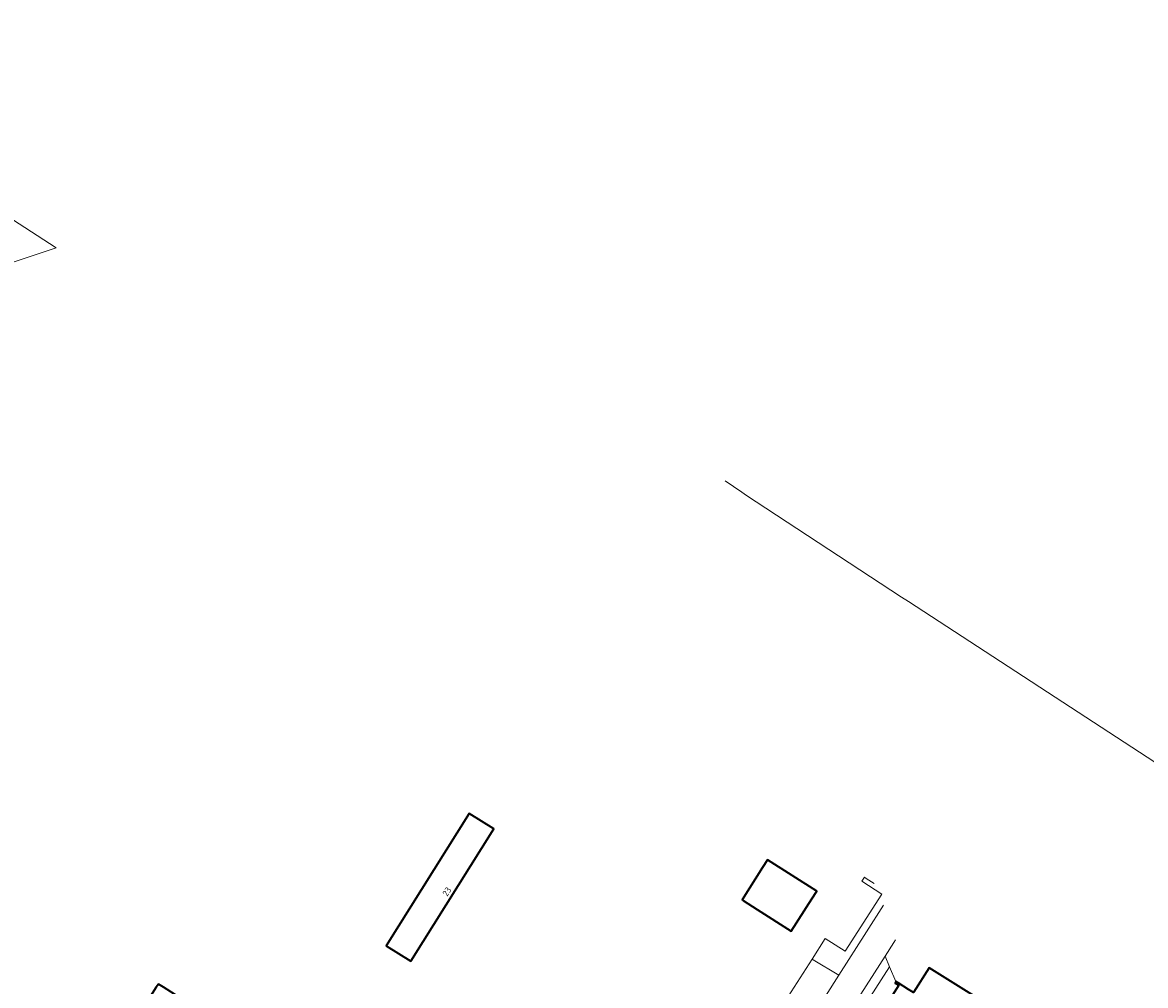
# Model space of a CAD drawing. Header units: metres. Extents: x 152391 to 157968, y 462336 to 467280.
# Tile 84 of 256: x 153466 to 153705, y 464500 to 464705. Entities that reach past the tile are written whole.
import ezdxf
from ezdxf.enums import TextEntityAlignment as Align

# ---------------------------------------------------------------- set-up
doc = ezdxf.new("R2010")
doc.units = ezdxf.units.M
doc.header["$LTSCALE"] = 0.75
for name, color, linetype, lineweight in [('B-WE-OG-BEBOUWING-GV', 6, 'Continuous', 35), ('B-WE-OG-BEBOUWING-T18', 1, 'Continuous', 18), ('B-WE-OG-TERREIN_CULTUURSCHEIDING-GV', 251, 'Continuous', 18), ('B-WE-OG-WATER-GV', 251, 'Continuous', 18), ('B-WE-OG-WATER_SLOOT-GV', 251, 'Continuous', 18), ('B-WE-VH-VERHARDING_ASFALT-GV', 251, 'Continuous', 18), ('B-WE-VH-VERHARDING_BETONSTRAATSTEEN-GV', 251, 'Continuous', 18)]:
    doc.layers.add(name, color=color, linetype=linetype, lineweight=lineweight)
doc.styles.add('NLCS-ISO-M750-T18', font='NLCS-ISO.ttf', dxfattribs={"height": 1.35})

msp = doc.modelspace()

# ---------------------------------------------------------------- linework, layer by layer
at = {"layer": 'B-WE-OG-BEBOUWING-GV'}
for points in [[(153548.8, 464505.54), (153566.45, 464533.67), (153561.19, 464536.97), (153543.54, 464508.84)], [(153623.58, 464525.44), (153619.23, 464518.59), (153619.47, 464518.44), (153622.42, 464516.56), (153629.68, 464511.94), (153634.04, 464518.79), (153635.11, 464520.47), (153624.65, 464527.12)], [(153667.52, 464498.83), (153659.01, 464504.11), (153655.67, 464498.87), (153654.62, 464499.52), (153652.39, 464500.92), (153651.94, 464501.2), (153651.77, 464500.9), (153652.55, 464500.43), (153650.24, 464496.8), (153648.9, 464494.71), (153648.37, 464494.89), (153647.37, 464491.84), (153646.84, 464490.24), (153646.29, 464490.59), (153644.28, 464487.46), (153647.23, 464485.57), (153644.77, 464481.74), (153644.38, 464481.12), (153670.11, 464464.74), (153680.41, 464458.19), (153695.03, 464481.76), (153684.82, 464488.1)]]:
    msp.add_lwpolyline(points, close=True, dxfattribs=at)
msp.add_lwpolyline([(153484.55, 464484.15), (153481.26, 464478.98), (153492.45, 464471.79), (153506.21, 464493.56), (153506.26, 464493.64), (153506.19, 464493.68), (153496.18, 464500), (153495.08, 464500.69), (153494.64, 464500), (153489.51, 464491.93)], dxfattribs=at)
at = {"layer": 'B-WE-OG-TERREIN_CULTUURSCHEIDING-GV'}
msp.add_lwpolyline([(153647.29, 464522.08), (153645.63, 464523.15), (153645.25, 464523.4), (153644.71, 464522.56), (153648.93, 464519.83), (153641.11, 464507.7), (153636.88, 464510.39), (153634.1, 464505.97), (153634.35, 464505.83), (153639.78, 464502.55), (153645.68, 464511.79), (153649.32, 464517.48)], dxfattribs=at)
at = {"layer": 'B-WE-OG-WATER-GV'}
msp.add_lwpolyline([(153708.61, 464546.77), (153654.59, 464582.02), (153653.12, 464582.98), (153624.26, 464601.9), (153620.14, 464604.55), (153619.19, 464605.3), (153615.63, 464607.67)], dxfattribs=at)
at = {"layer": 'B-WE-OG-WATER_SLOOT-GV'}
msp.add_lwpolyline([(153444.78, 464647.75), (153473.36, 464657.19), (153399.4, 464705.14)], dxfattribs=at)
at = {"layer": 'B-WE-VH-VERHARDING_ASFALT-GV'}
for points in [[(153649.32, 464517.48), (153645.68, 464511.79), (153639.78, 464502.55), (153634.61, 464494.46), (153630.12, 464487.39), (153625, 464479.36), (153623.93, 464477.71), (153618.71, 464469.49), (153616.43, 464465.72), (153608.25, 464452.92), (153608.2, 464452.85), (153607.54, 464451.85), (153596.49, 464434.6), (153594.66, 464431.69), (153594.59, 464431.58)], [(153560.07, 464366.31), (153570.18, 464382.13), (153576.32, 464391.78), (153577.28, 464393.28), (153587.19, 464408.8), (153588.59, 464410.99), (153601.94, 464431.9), (153606.27, 464438.68), (153614.22, 464451.16), (153626.46, 464470.35), (153626.47, 464470.37), (153626.83, 464470.95), (153631.82, 464478.78), (153637.85, 464488.24), (153643.32, 464496.79), (153649.63, 464506.65), (153651.49, 464509.56), (153651.83, 464510.07)]]:
    msp.add_lwpolyline(points, dxfattribs=at)
at = {"layer": 'B-WE-VH-VERHARDING_BETONSTRAATSTEEN-GV'}
for points in [[(153650.6, 464504.36), (153649.63, 464506.65), (153643.32, 464496.79), (153645.91, 464497.04)], [(153634.61, 464494.46), (153639.78, 464502.55), (153634.35, 464505.83), (153634.1, 464505.97), (153629.03, 464498.01), (153629.3, 464497.84)]]:
    msp.add_lwpolyline(points, close=True, dxfattribs=at)
msp.add_lwpolyline([(153650.24, 464496.8), (153652.55, 464500.43), (153651.77, 464500.9), (153651.94, 464501.2), (153650.6, 464504.36), (153645.91, 464497.04)], dxfattribs=at)

# ---------------------------------------------------------------- texts
at = {"layer": 'B-WE-OG-BEBOUWING-T18', "style": 'NLCS-ISO-M750-T18'}
msp.add_text('23', height=1.35, rotation=57.1, dxfattribs=at).set_placement((153556.43, 464520.35), align=Align.MIDDLE)

doc.saveas('drawing.dxf')
